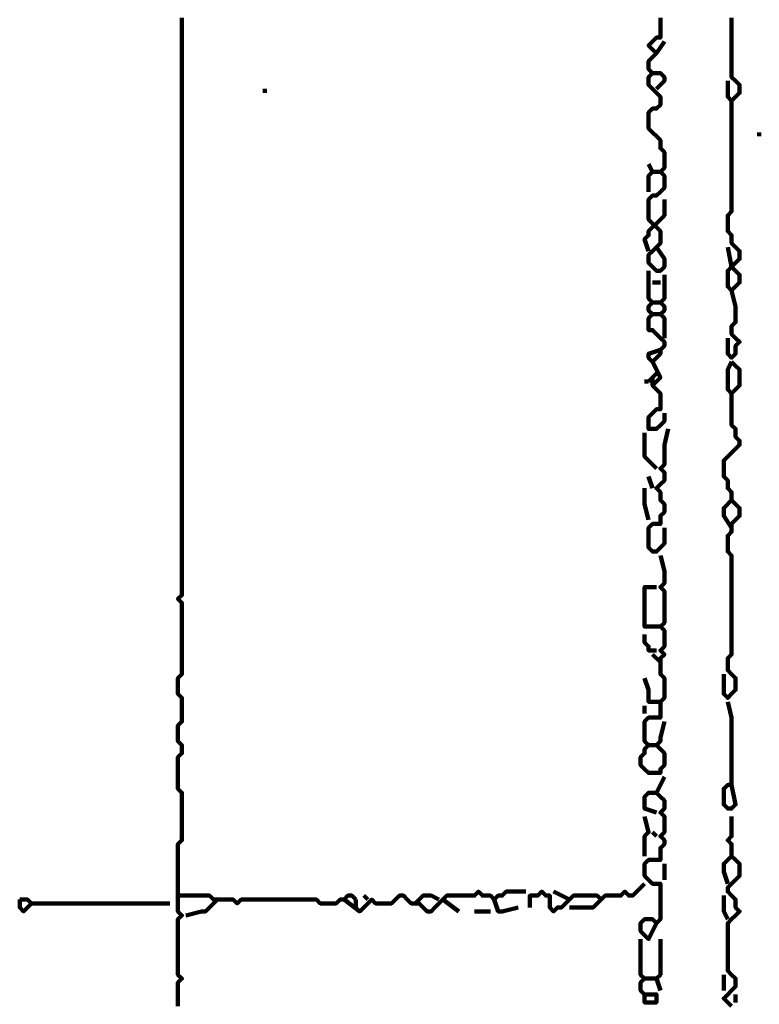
# Model space of a CAD drawing. Header units: metres. Extents: x 1704 to 4131, y 3282 to 4241.
# Tile 62 of 78: x 2256 to 2257.73, y 4226.36 to 4228.66. Entities that reach past the tile are written whole.
import ezdxf

# ---------------------------------------------------------------- set-up
doc = ezdxf.new("R2010")
doc.units = ezdxf.units.M
doc.layers.add('P', color=250, linetype='Continuous', lineweight=100)

msp = doc.modelspace()

# ---------------------------------------------------------------- linework, layer by layer
at = {"layer": 'P', "color": 0, "linetype": 'Continuous'}
for points in [[(2256.381, 4228.6615), (2256.381, 4228.6523), (2256.381, 4228.643), (2256.381, 4228.6338), (2256.381, 4228.6246), (2256.381, 4228.6153), (2256.381, 4228.6061), (2256.381, 4228.5969), (2256.381, 4228.5876), (2256.381, 4228.5784), (2256.381, 4228.5692), (2256.381, 4228.56), (2256.381, 4228.5507), (2256.381, 4228.5415), (2256.381, 4228.5323), (2256.381, 4228.523), (2256.381, 4228.5138), (2256.381, 4228.5046), (2256.381, 4228.4953), (2256.381, 4228.4861), (2256.381, 4228.4769), (2256.381, 4228.4676), (2256.381, 4228.4584), (2256.381, 4228.4492), (2256.381, 4228.44), (2256.381, 4228.4307), (2256.381, 4228.4215), (2256.381, 4228.4123), (2256.381, 4228.403), (2256.381, 4228.3938), (2256.381, 4228.3846), (2256.381, 4228.3753), (2256.381, 4228.3661), (2256.381, 4228.3569), (2256.381, 4228.3476), (2256.381, 4228.3384), (2256.381, 4228.3292), (2256.381, 4228.32), (2256.381, 4228.3107), (2256.381, 4228.3015), (2256.381, 4228.2923), (2256.381, 4228.283), (2256.381, 4228.2738), (2256.381, 4228.2646), (2256.381, 4228.2553), (2256.381, 4228.2461), (2256.381, 4228.2369), (2256.381, 4228.2276), (2256.381, 4228.2184), (2256.381, 4228.2092), (2256.381, 4228.2), (2256.381, 4228.1907), (2256.381, 4228.1815), (2256.381, 4228.1723), (2256.381, 4228.163), (2256.381, 4228.1538), (2256.381, 4228.1446), (2256.381, 4228.1353), (2256.381, 4228.1261), (2256.381, 4228.1169), (2256.381, 4228.1076), (2256.381, 4228.0984), (2256.381, 4228.0892), (2256.381, 4228.08), (2256.381, 4228.0707), (2256.381, 4228.0615), (2256.381, 4228.0523), (2256.381, 4228.043), (2256.381, 4228.0338), (2256.381, 4228.0246), (2256.381, 4228.0153), (2256.381, 4228.0061), (2256.381, 4227.9969), (2256.381, 4227.9876), (2256.381, 4227.9784), (2256.381, 4227.9692), (2256.381, 4227.96), (2256.381, 4227.9507), (2256.381, 4227.9415), (2256.381, 4227.9323), (2256.381, 4227.923), (2256.381, 4227.9138), (2256.381, 4227.9046), (2256.381, 4227.8953), (2256.381, 4227.8861), (2256.381, 4227.8769), (2256.381, 4227.8676), (2256.381, 4227.8584), (2256.381, 4227.8492), (2256.381, 4227.84), (2256.381, 4227.8307), (2256.381, 4227.8215), (2256.381, 4227.8123), (2256.381, 4227.803), (2256.381, 4227.7938), (2256.381, 4227.7846), (2256.381, 4227.7753), (2256.381, 4227.7661), (2256.381, 4227.7569), (2256.381, 4227.7476), (2256.381, 4227.7384), (2256.381, 4227.7292), (2256.381, 4227.72), (2256.381, 4227.7107), (2256.381, 4227.7015), (2256.381, 4227.6923), (2256.381, 4227.683), (2256.381, 4227.6738), (2256.381, 4227.6646), (2256.381, 4227.6553), (2256.381, 4227.6461), (2256.381, 4227.6369), (2256.381, 4227.6276), (2256.381, 4227.6184), (2256.381, 4227.6092), (2256.381, 4227.6), (2256.381, 4227.5907), (2256.381, 4227.5815), (2256.381, 4227.5723), (2256.381, 4227.563), (2256.381, 4227.5538), (2256.381, 4227.5446), (2256.381, 4227.5353), (2256.381, 4227.5261), (2256.381, 4227.5169), (2256.381, 4227.5076), (2256.381, 4227.4984), (2256.381, 4227.4892), (2256.381, 4227.48), (2256.381, 4227.4707), (2256.381, 4227.4615), (2256.381, 4227.4523), (2256.381, 4227.443), (2256.381, 4227.4338), (2256.381, 4227.4246), (2256.381, 4227.4153), (2256.381, 4227.4061), (2256.381, 4227.3969), (2256.381, 4227.3876), (2256.381, 4227.3784), (2256.381, 4227.3692), (2256.381, 4227.36), (2256.381, 4227.3507), (2256.381, 4227.3415), (2256.381, 4227.3323), (2256.381, 4227.323), (2256.381, 4227.3138), (2256.3718, 4227.3046), (2256.381, 4227.2953), (2256.381, 4227.2861), (2256.381, 4227.2769), (2256.381, 4227.2676), (2256.381, 4227.2584), (2256.381, 4227.2492), (2256.381, 4227.24), (2256.381, 4227.2307), (2256.381, 4227.2215), (2256.381, 4227.2123), (2256.381, 4227.203), (2256.381, 4227.1938), (2256.381, 4227.1846), (2256.381, 4227.1753), (2256.381, 4227.1661), (2256.381, 4227.1569), (2256.381, 4227.1476), (2256.381, 4227.1384), (2256.381, 4227.1292), (2256.3718, 4227.12), (2256.3718, 4227.1107), (2256.3718, 4227.1015), (2256.3718, 4227.0923), (2256.3718, 4227.083), (2256.381, 4227.0738), (2256.381, 4227.0646), (2256.381, 4227.0553), (2256.381, 4227.0461), (2256.381, 4227.0369), (2256.381, 4227.0276), (2256.381, 4227.0184), (2256.3718, 4227.0092), (2256.3718, 4227), (2256.3718, 4226.9907), (2256.3718, 4226.9815), (2256.3718, 4226.9723), (2256.381, 4226.963), (2256.381, 4226.9538), (2256.381, 4226.9446), (2256.3718, 4226.9353), (2256.3718, 4226.9261), (2256.3718, 4226.9169), (2256.3718, 4226.9076), (2256.3718, 4226.8984), (2256.3718, 4226.8892), (2256.3718, 4226.88), (2256.3718, 4226.8707), (2256.3718, 4226.8615), (2256.381, 4226.8523), (2256.381, 4226.843), (2256.381, 4226.8338), (2256.381, 4226.8246), (2256.381, 4226.8153), (2256.381, 4226.8061), (2256.381, 4226.7969), (2256.381, 4226.7876), (2256.381, 4226.7784), (2256.381, 4226.7692), (2256.381, 4226.76), (2256.381, 4226.7507), (2256.381, 4226.7415), (2256.3718, 4226.7323), (2256.3718, 4226.723), (2256.3718, 4226.7138), (2256.3718, 4226.7046), (2256.3718, 4226.6953), (2256.3718, 4226.6861), (2256.3718, 4226.6769), (2256.3718, 4226.6676), (2256.3718, 4226.6584), (2256.3718, 4226.6492), (2256.3718, 4226.64), (2256.3718, 4226.6307), (2256.3718, 4226.6215), (2256.3718, 4226.6123), (2256.381, 4226.6123), (2256.3903, 4226.6123), (2256.3995, 4226.6123), (2256.4087, 4226.6123), (2256.418, 4226.6123), (2256.4272, 4226.6123), (2256.4364, 4226.6123), (2256.4456, 4226.6123), (2256.4549, 4226.603), (2256.4641, 4226.603), (2256.4733, 4226.603), (2256.4826, 4226.603), (2256.4918, 4226.603), (2256.501, 4226.603), (2256.5103, 4226.5938), (2256.5195, 4226.603), (2256.5287, 4226.603), (2256.538, 4226.603), (2256.5472, 4226.603), (2256.5564, 4226.603), (2256.5656, 4226.603), (2256.5749, 4226.603), (2256.5841, 4226.603), (2256.5933, 4226.603), (2256.6026, 4226.603), (2256.6118, 4226.603), (2256.621, 4226.603), (2256.6303, 4226.603), (2256.6395, 4226.603), (2256.6487, 4226.603), (2256.658, 4226.603), (2256.6672, 4226.603), (2256.6764, 4226.603), (2256.6856, 4226.603), (2256.6949, 4226.603), (2256.7041, 4226.5938), (2256.7133, 4226.5938), (2256.7226, 4226.5938), (2256.7318, 4226.5938), (2256.741, 4226.5938), (2256.7503, 4226.603), (2256.7595, 4226.603), (2256.7687, 4226.6123), (2256.778, 4226.6123), (2256.7872, 4226.603)], [(2257.498, 4228.6615), (2257.498, 4228.6523), (2257.498, 4228.643), (2257.498, 4228.6338), (2257.498, 4228.6246), (2257.498, 4228.6153), (2257.4887, 4228.6153), (2257.4795, 4228.6061), (2257.4703, 4228.5969), (2257.4795, 4228.5876), (2257.4887, 4228.5784), (2257.4795, 4228.5692), (2257.4703, 4228.56), (2257.4703, 4228.5507), (2257.4703, 4228.5415), (2257.4795, 4228.5323), (2257.4703, 4228.523), (2257.4703, 4228.5138), (2257.4703, 4228.5046), (2257.4795, 4228.4953), (2257.4887, 4228.4861), (2257.498, 4228.4769), (2257.498, 4228.4676), (2257.498, 4228.4584), (2257.4887, 4228.4492), (2257.4795, 4228.4492), (2257.4703, 4228.44), (2257.4703, 4228.4307), (2257.4703, 4228.4215), (2257.4703, 4228.4123), (2257.4703, 4228.403), (2257.4795, 4228.3938), (2257.4887, 4228.3846), (2257.498, 4228.3753), (2257.498, 4228.3661), (2257.498, 4228.3569), (2257.5072, 4228.3476), (2257.5072, 4228.3384), (2257.5072, 4228.3292), (2257.5072, 4228.32), (2257.5072, 4228.3107), (2257.498, 4228.3015), (2257.5072, 4228.2923), (2257.5072, 4228.283), (2257.5072, 4228.2738), (2257.5072, 4228.2646), (2257.498, 4228.2553), (2257.4887, 4228.2461), (2257.4795, 4228.2461), (2257.4703, 4228.2369), (2257.4703, 4228.2276), (2257.4703, 4228.2184), (2257.4703, 4228.2092), (2257.4703, 4228.2), (2257.4703, 4228.1907), (2257.4795, 4228.1815), (2257.4887, 4228.1723), (2257.498, 4228.163), (2257.498, 4228.1538), (2257.498, 4228.1446), (2257.498, 4228.1353), (2257.4887, 4228.1261), (2257.4795, 4228.1169), (2257.4703, 4228.1076), (2257.4703, 4228.0984), (2257.4703, 4228.0892), (2257.4795, 4228.08), (2257.4887, 4228.0707), (2257.498, 4228.0707), (2257.5072, 4228.08), (2257.5072, 4228.0892), (2257.5072, 4228.0984), (2257.4887, 4228.1261)], [(2257.6641, 4228.6615), (2257.6641, 4228.6523), (2257.6641, 4228.643), (2257.6641, 4228.6338), (2257.6641, 4228.6246), (2257.6641, 4228.6153), (2257.6641, 4228.6061), (2257.6641, 4228.5969), (2257.6641, 4228.5876), (2257.6641, 4228.5784), (2257.6641, 4228.5692), (2257.6641, 4228.56), (2257.6641, 4228.5507), (2257.6641, 4228.5415), (2257.6641, 4228.5323), (2257.6641, 4228.523), (2257.6733, 4228.5138), (2257.6826, 4228.5046), (2257.6826, 4228.4953), (2257.6826, 4228.4861), (2257.6733, 4228.4769), (2257.6641, 4228.4676), (2257.6549, 4228.4769), (2257.6549, 4228.5138)], [(2257.5072, 4228.6061), (2257.4887, 4228.5784)], [(2257.4795, 4228.5323), (2257.498, 4228.5323), (2257.5072, 4228.523), (2257.5072, 4228.5138), (2257.4887, 4228.4953)], [(2256.5749, 4228.4953), (2256.5749, 4228.4861)], [(2257.6641, 4228.4676), (2257.6641, 4228.4307), (2257.6641, 4228.4215), (2257.6641, 4228.4123), (2257.6641, 4228.403), (2257.6641, 4228.3938), (2257.6641, 4228.3846), (2257.6641, 4228.3753), (2257.6641, 4228.3661), (2257.6641, 4228.3569), (2257.6641, 4228.3476), (2257.6641, 4228.3384), (2257.6641, 4228.3292), (2257.6641, 4228.32), (2257.6641, 4228.3107), (2257.6641, 4228.3015), (2257.6641, 4228.2923), (2257.6641, 4228.283), (2257.6641, 4228.2738), (2257.6641, 4228.2646), (2257.6641, 4228.2553), (2257.6641, 4228.2461), (2257.6641, 4228.2369), (2257.6641, 4228.2276), (2257.6641, 4228.2184), (2257.6641, 4228.2092), (2257.6549, 4228.2), (2257.6549, 4228.1907), (2257.6549, 4228.1815), (2257.6549, 4228.1723), (2257.6549, 4228.163), (2257.6641, 4228.1538), (2257.6641, 4228.1446), (2257.6641, 4228.1353), (2257.6733, 4228.1261), (2257.6826, 4228.1169), (2257.6826, 4228.1076), (2257.6826, 4228.0984), (2257.6733, 4228.0892), (2257.6641, 4228.08), (2257.6549, 4228.0707), (2257.6549, 4228.0615), (2257.6549, 4228.0523), (2257.6549, 4228.043), (2257.6549, 4228.0338), (2257.6641, 4228.0246), (2257.6733, 4228.0338), (2257.6826, 4228.043), (2257.6826, 4228.0523), (2257.6826, 4228.0615), (2257.6733, 4228.0707), (2257.6641, 4228.08), (2257.6549, 4228.1261)], [(2257.7287, 4228.3938), (2257.7287, 4228.3846)], [(2257.4703, 4228.32), (2257.4795, 4228.3015), (2257.4703, 4228.2923), (2257.4703, 4228.283), (2257.4703, 4228.2553)], [(2257.4795, 4228.3015), (2257.498, 4228.3015)], [(2257.5072, 4228.2369), (2257.5072, 4228.2), (2257.498, 4228.1907), (2257.4887, 4228.1815), (2257.4795, 4228.1723), (2257.4703, 4228.163), (2257.4703, 4228.1538), (2257.461, 4228.1446), (2257.4703, 4228.1169)], [(2257.4703, 4228.0707), (2257.4703, 4228.0338), (2257.4703, 4228.0246), (2257.4703, 4228.0153), (2257.4703, 4228.0061), (2257.4795, 4227.9969), (2257.4703, 4227.9876), (2257.4703, 4227.9784), (2257.4795, 4227.9692), (2257.4703, 4227.96), (2257.4703, 4227.9507), (2257.4703, 4227.9415), (2257.4703, 4227.9323), (2257.4795, 4227.9323), (2257.4887, 4227.923), (2257.498, 4227.9138), (2257.5072, 4227.9046), (2257.5072, 4227.8953), (2257.498, 4227.8861), (2257.498, 4227.8769), (2257.4887, 4227.8676), (2257.4795, 4227.8584), (2257.4703, 4227.8676), (2257.4703, 4227.8769), (2257.498, 4227.8861)], [(2257.4795, 4228.043), (2257.498, 4228.043)], [(2257.5072, 4228.0615), (2257.5072, 4228.0246), (2257.5072, 4228.0153), (2257.5072, 4228.0061), (2257.498, 4227.9969), (2257.5072, 4227.9876), (2257.5072, 4227.9784), (2257.498, 4227.9692), (2257.5072, 4227.96), (2257.5072, 4227.9507), (2257.5072, 4227.9415), (2257.5072, 4227.9323), (2257.5072, 4227.9138)], [(2257.6641, 4228.0246), (2257.6733, 4227.9876), (2257.6733, 4227.9784), (2257.6733, 4227.9692), (2257.6733, 4227.96), (2257.6733, 4227.9507), (2257.6641, 4227.9415), (2257.6641, 4227.9323), (2257.6641, 4227.923), (2257.6733, 4227.9138), (2257.6826, 4227.9046), (2257.6733, 4227.8953), (2257.6733, 4227.8861), (2257.6733, 4227.8769), (2257.6641, 4227.8676), (2257.6549, 4227.8769), (2257.6549, 4227.9138)], [(2257.4795, 4227.9969), (2257.498, 4227.9969)], [(2257.4795, 4227.9692), (2257.498, 4227.9692)], [(2257.4795, 4227.8584), (2257.498, 4227.8215), (2257.4887, 4227.8123), (2257.4795, 4227.803), (2257.4887, 4227.7938), (2257.498, 4227.7846), (2257.498, 4227.7753), (2257.498, 4227.7661), (2257.498, 4227.7569), (2257.498, 4227.7476), (2257.4887, 4227.7476), (2257.4795, 4227.7384), (2257.4703, 4227.7292), (2257.4703, 4227.72), (2257.4703, 4227.7107), (2257.4703, 4227.7015), (2257.4795, 4227.7015), (2257.4887, 4227.7015), (2257.498, 4227.7107), (2257.5072, 4227.72), (2257.5072, 4227.7384)], [(2257.6641, 4227.8584), (2257.6733, 4227.8492), (2257.6826, 4227.84), (2257.6826, 4227.8307), (2257.6826, 4227.8215), (2257.6826, 4227.8123), (2257.6826, 4227.803), (2257.6733, 4227.7938), (2257.6641, 4227.7846), (2257.6549, 4227.7938), (2257.6549, 4227.803), (2257.6549, 4227.8123), (2257.6549, 4227.8215), (2257.6549, 4227.8307), (2257.6549, 4227.84), (2257.6641, 4227.8584)], [(2257.4887, 4227.8307), (2257.4703, 4227.8123)], [(2257.4795, 4227.8215), (2257.4795, 4227.803)], [(2257.461, 4227.8123), (2257.4703, 4227.8123)], [(2257.6641, 4227.7846), (2257.6641, 4227.7476), (2257.6641, 4227.7384), (2257.6641, 4227.7292), (2257.6641, 4227.72), (2257.6641, 4227.7107), (2257.6733, 4227.7015), (2257.6733, 4227.6923), (2257.6733, 4227.683), (2257.6826, 4227.6738), (2257.6826, 4227.6646), (2257.6733, 4227.6553), (2257.6641, 4227.6461), (2257.6549, 4227.6369), (2257.6456, 4227.6276), (2257.6456, 4227.6184), (2257.6456, 4227.6092), (2257.6456, 4227.6), (2257.6456, 4227.5907), (2257.6549, 4227.5815), (2257.6549, 4227.5723), (2257.6549, 4227.563), (2257.6641, 4227.5538), (2257.6641, 4227.5446), (2257.6641, 4227.5353), (2257.6733, 4227.5261), (2257.6826, 4227.5169), (2257.6826, 4227.5076), (2257.6826, 4227.4984), (2257.6733, 4227.4892), (2257.6641, 4227.48), (2257.6641, 4227.4707), (2257.6641, 4227.4615), (2257.6549, 4227.4523), (2257.6549, 4227.443), (2257.6549, 4227.4338), (2257.6549, 4227.4246), (2257.6549, 4227.4153), (2257.6641, 4227.4061), (2257.6641, 4227.3969), (2257.6641, 4227.3876), (2257.6641, 4227.3784), (2257.6641, 4227.3692), (2257.6641, 4227.36), (2257.6641, 4227.3507), (2257.6641, 4227.3415), (2257.6641, 4227.3323), (2257.6641, 4227.323), (2257.6641, 4227.3138), (2257.6641, 4227.3046), (2257.6641, 4227.2953), (2257.6641, 4227.2861), (2257.6641, 4227.2769), (2257.6641, 4227.2676), (2257.6641, 4227.2584), (2257.6641, 4227.2492), (2257.6641, 4227.24), (2257.6641, 4227.2307), (2257.6641, 4227.2215), (2257.6641, 4227.2123), (2257.6641, 4227.203), (2257.6641, 4227.1938), (2257.6641, 4227.1846), (2257.6641, 4227.1753), (2257.6549, 4227.1661), (2257.6549, 4227.1569), (2257.6549, 4227.1476), (2257.6549, 4227.1384), (2257.6641, 4227.1292), (2257.6733, 4227.12), (2257.6733, 4227.1107), (2257.6733, 4227.1015), (2257.6733, 4227.0923), (2257.6641, 4227.083), (2257.6549, 4227.0738), (2257.6456, 4227.083), (2257.6456, 4227.1292)], [(2257.5164, 4227.7015), (2257.5072, 4227.6646), (2257.5072, 4227.6553), (2257.5072, 4227.6461), (2257.5072, 4227.6369), (2257.5072, 4227.6276), (2257.5072, 4227.6184), (2257.498, 4227.6092), (2257.5072, 4227.6), (2257.5072, 4227.5907), (2257.5072, 4227.5815), (2257.498, 4227.5723), (2257.4887, 4227.563), (2257.498, 4227.5538), (2257.498, 4227.5446), (2257.498, 4227.5353), (2257.5072, 4227.5261), (2257.5072, 4227.5169), (2257.5072, 4227.5076), (2257.498, 4227.4984), (2257.498, 4227.4892), (2257.498, 4227.48), (2257.4887, 4227.48), (2257.4795, 4227.48), (2257.4703, 4227.4707), (2257.4703, 4227.4615), (2257.4703, 4227.4523), (2257.4703, 4227.443), (2257.4703, 4227.4338), (2257.4703, 4227.4246), (2257.4795, 4227.4153), (2257.4887, 4227.4153), (2257.498, 4227.4246), (2257.5072, 4227.4338), (2257.5072, 4227.443), (2257.5072, 4227.4523), (2257.5072, 4227.4707)], [(2257.461, 4227.6923), (2257.461, 4227.6553), (2257.461, 4227.6461), (2257.461, 4227.6369), (2257.4887, 4227.6092)], [(2257.4703, 4227.5907), (2257.4795, 4227.563)], [(2257.461, 4227.563), (2257.461, 4227.5353), (2257.461, 4227.5261), (2257.4703, 4227.4892)], [(2257.6641, 4227.5353), (2257.6456, 4227.5169), (2257.6456, 4227.5076), (2257.6456, 4227.4984), (2257.6641, 4227.4707)], [(2257.498, 4227.4061), (2257.5072, 4227.3692), (2257.5072, 4227.36), (2257.5072, 4227.3507), (2257.5072, 4227.3415), (2257.498, 4227.3323), (2257.5072, 4227.323), (2257.5072, 4227.3138), (2257.5072, 4227.3046), (2257.5072, 4227.2953), (2257.5072, 4227.2861), (2257.5072, 4227.2769), (2257.5072, 4227.2676), (2257.5072, 4227.2584), (2257.5072, 4227.2492), (2257.498, 4227.24), (2257.5072, 4227.2307), (2257.5072, 4227.2215), (2257.5072, 4227.2123), (2257.5072, 4227.203), (2257.5072, 4227.1938), (2257.498, 4227.1846), (2257.5072, 4227.1753), (2257.498, 4227.1661), (2257.498, 4227.1569), (2257.498, 4227.1476), (2257.498, 4227.1384), (2257.498, 4227.1292), (2257.5072, 4227.12), (2257.5072, 4227.1107), (2257.5072, 4227.1015), (2257.5072, 4227.0923), (2257.5072, 4227.083), (2257.5072, 4227.0738), (2257.498, 4227.0646), (2257.498, 4227.0553), (2257.498, 4227.0461), (2257.498, 4227.0369), (2257.498, 4227.0276), (2257.4887, 4227.0276), (2257.4795, 4227.0276), (2257.4703, 4227.0276), (2257.461, 4227.0184), (2257.461, 4227.0092), (2257.461, 4227), (2257.461, 4226.9907), (2257.461, 4226.9815), (2257.461, 4226.9723), (2257.4703, 4226.963), (2257.461, 4226.9538), (2257.461, 4226.9446), (2257.4518, 4226.9353), (2257.4518, 4226.9261), (2257.4518, 4226.9169), (2257.461, 4226.9076), (2257.4703, 4226.8984), (2257.4795, 4226.8984), (2257.4887, 4226.8984), (2257.498, 4226.8984), (2257.498, 4226.9076), (2257.5072, 4226.9169), (2257.5072, 4226.9261), (2257.5072, 4226.9353), (2257.5072, 4226.9446), (2257.498, 4226.9538), (2257.4887, 4226.963), (2257.498, 4226.9723), (2257.498, 4226.9815), (2257.5072, 4227.0184)], [(2257.498, 4227.24), (2257.461, 4227.24), (2257.461, 4227.2492), (2257.461, 4227.2584), (2257.461, 4227.2676), (2257.461, 4227.2769), (2257.461, 4227.2861), (2257.461, 4227.2953), (2257.461, 4227.3046), (2257.461, 4227.3138), (2257.461, 4227.323), (2257.461, 4227.3323), (2257.4887, 4227.3323)], [(2257.461, 4227.2215), (2257.461, 4227.203), (2257.4703, 4227.1938), (2257.4703, 4227.1846), (2257.4887, 4227.1846)], [(2257.4795, 4227.1753), (2257.498, 4227.1569)], [(2257.461, 4227.12), (2257.4703, 4227.0923), (2257.4703, 4227.083), (2257.4703, 4227.0738), (2257.4703, 4227.0646), (2257.4795, 4227.0646), (2257.498, 4227.0646)], [(2257.461, 4227.0553), (2257.461, 4227.0369)], [(2257.6549, 4227.0646), (2257.6641, 4227.0276), (2257.6641, 4227.0184), (2257.6641, 4227.0092), (2257.6641, 4227), (2257.6641, 4226.9907), (2257.6641, 4226.9815), (2257.6641, 4226.9723), (2257.6641, 4226.963), (2257.6641, 4226.9538), (2257.6641, 4226.9446), (2257.6641, 4226.9353), (2257.6641, 4226.9261), (2257.6641, 4226.9169), (2257.6641, 4226.9076), (2257.6641, 4226.8984), (2257.6641, 4226.8892), (2257.6641, 4226.88), (2257.6641, 4226.8707), (2257.6549, 4226.8707), (2257.6456, 4226.8615), (2257.6456, 4226.8523), (2257.6456, 4226.843), (2257.6456, 4226.8338), (2257.6456, 4226.8246), (2257.6549, 4226.8153), (2257.6641, 4226.8153), (2257.6733, 4226.8246), (2257.6641, 4226.8707)], [(2257.4703, 4226.963), (2257.4887, 4226.963)], [(2257.5072, 4226.8892), (2257.4887, 4226.8523), (2257.498, 4226.843), (2257.5072, 4226.8338), (2257.5072, 4226.8246), (2257.5072, 4226.8153), (2257.498, 4226.8061), (2257.5072, 4226.7969), (2257.5072, 4226.7876), (2257.5072, 4226.7784), (2257.5072, 4226.7692), (2257.5072, 4226.76), (2257.498, 4226.7507), (2257.5072, 4226.7415), (2257.5072, 4226.7323), (2257.498, 4226.723), (2257.498, 4226.7138), (2257.498, 4226.7046), (2257.498, 4226.6953), (2257.4887, 4226.6953), (2257.4795, 4226.6953), (2257.4703, 4226.6953), (2257.461, 4226.6861), (2257.461, 4226.6769), (2257.461, 4226.6676), (2257.461, 4226.6584), (2257.4703, 4226.6492), (2257.4795, 4226.64), (2257.4887, 4226.64), (2257.498, 4226.64), (2257.498, 4226.6307), (2257.498, 4226.6215), (2257.498, 4226.6123), (2257.498, 4226.603), (2257.498, 4226.5938), (2257.498, 4226.5846), (2257.498, 4226.5753), (2257.498, 4226.5661), (2257.498, 4226.5569), (2257.4887, 4226.5476), (2257.4795, 4226.5569), (2257.4703, 4226.5569), (2257.461, 4226.5569), (2257.4518, 4226.5476), (2257.4518, 4226.5384), (2257.4518, 4226.5292), (2257.461, 4226.52), (2257.4703, 4226.5107), (2257.4887, 4226.5476)], [(2257.4887, 4226.8061), (2257.461, 4226.8153), (2257.461, 4226.8246), (2257.461, 4226.8338), (2257.461, 4226.843), (2257.4703, 4226.8523), (2257.4887, 4226.8523)], [(2257.461, 4226.7969), (2257.4703, 4226.76), (2257.461, 4226.7507), (2257.461, 4226.7415), (2257.461, 4226.7046)], [(2257.6641, 4226.7969), (2257.6641, 4226.76), (2257.6641, 4226.7507), (2257.6549, 4226.7415), (2257.6641, 4226.7323), (2257.6641, 4226.723), (2257.6641, 4226.7138), (2257.6641, 4226.7046), (2257.6733, 4226.6953), (2257.6826, 4226.6861), (2257.6826, 4226.6769), (2257.6826, 4226.6676), (2257.6826, 4226.6584), (2257.6733, 4226.6492), (2257.6641, 4226.64), (2257.6549, 4226.6307), (2257.6549, 4226.6215), (2257.6641, 4226.6123), (2257.6733, 4226.603), (2257.6733, 4226.5938), (2257.6733, 4226.5846), (2257.6826, 4226.5753), (2257.6733, 4226.5661), (2257.6641, 4226.5569), (2257.6549, 4226.5476), (2257.6549, 4226.5384), (2257.6549, 4226.5292), (2257.6549, 4226.52), (2257.6549, 4226.5107), (2257.6549, 4226.5015), (2257.6549, 4226.4923), (2257.6549, 4226.483), (2257.6549, 4226.4738), (2257.6549, 4226.4646), (2257.6549, 4226.4553), (2257.6549, 4226.4461), (2257.6549, 4226.4369), (2257.6641, 4226.4276), (2257.6733, 4226.4184), (2257.6733, 4226.4092), (2257.6733, 4226.4), (2257.6641, 4226.3907), (2257.6549, 4226.3815), (2257.6456, 4226.3723), (2257.6549, 4226.363), (2257.6641, 4226.3538)], [(2257.4795, 4226.76), (2257.4887, 4226.7507)], [(2257.6641, 4226.7046), (2257.6456, 4226.6861), (2257.6456, 4226.6769), (2257.6456, 4226.6676), (2257.6549, 4226.64)], [(2257.5072, 4226.6861), (2257.5072, 4226.6492)], [(2256.7595, 4226.603), (2256.7964, 4226.5753), (2256.8056, 4226.5846), (2256.8149, 4226.5938), (2256.8241, 4226.603), (2256.8333, 4226.5938), (2256.8426, 4226.5938), (2256.8518, 4226.5938), (2256.861, 4226.5938), (2256.8703, 4226.5938), (2256.8795, 4226.603), (2256.8887, 4226.6123), (2256.898, 4226.6123), (2256.9072, 4226.603), (2256.9164, 4226.5938), (2256.9256, 4226.5938), (2256.9349, 4226.5938), (2256.9441, 4226.5846), (2256.9533, 4226.5753), (2256.9626, 4226.5753), (2256.9718, 4226.5846), (2256.981, 4226.5938), (2256.9903, 4226.603), (2256.9995, 4226.6123), (2257.0087, 4226.6123), (2257.018, 4226.6123), (2257.0272, 4226.6123), (2257.0364, 4226.6123), (2257.0456, 4226.6123), (2257.0549, 4226.6123), (2257.0641, 4226.6123), (2257.0733, 4226.6215), (2257.0826, 4226.6123), (2257.0918, 4226.6123), (2257.101, 4226.6123), (2257.1103, 4226.603), (2257.1195, 4226.6123), (2257.1287, 4226.6123), (2257.138, 4226.6215), (2257.1472, 4226.6215), (2257.1841, 4226.6215)], [(2257.461, 4226.64), (2257.4333, 4226.6123), (2257.4241, 4226.6123), (2257.4149, 4226.6215), (2257.4056, 4226.6123), (2257.3964, 4226.6123), (2257.3872, 4226.6123), (2257.378, 4226.6123), (2257.3687, 4226.6123), (2257.3595, 4226.603), (2257.3503, 4226.6123), (2257.341, 4226.6123), (2257.3318, 4226.6123), (2257.3226, 4226.6123), (2257.3133, 4226.6123), (2257.3041, 4226.6123), (2257.2949, 4226.6123), (2257.2856, 4226.603), (2257.2764, 4226.5938), (2257.2672, 4226.5846), (2257.258, 4226.5846), (2257.2487, 4226.5753), (2257.2395, 4226.5846), (2257.2395, 4226.5938), (2257.2395, 4226.603), (2257.2395, 4226.6123), (2257.2303, 4226.6123), (2257.221, 4226.6215), (2257.2118, 4226.6123), (2257.2026, 4226.6123), (2257.1933, 4226.6123), (2257.1933, 4226.603), (2257.1933, 4226.5846)], [(2257.2487, 4226.6215), (2257.2856, 4226.603)], [(2256.0026, 4226.603), (2256.0118, 4226.603), (2256.021, 4226.603), (2256.0303, 4226.5938), (2256.021, 4226.5846), (2256.0118, 4226.5753), (2256.0026, 4226.5846), (2256.0026, 4226.603)], [(2256.3718, 4226.6123), (2256.3718, 4226.5753), (2256.381, 4226.5661), (2256.3718, 4226.5569), (2256.3718, 4226.5476), (2256.3718, 4226.5384), (2256.3718, 4226.5292), (2256.3718, 4226.52), (2256.3718, 4226.5107), (2256.3718, 4226.5015), (2256.3718, 4226.4923), (2256.3718, 4226.483), (2256.3718, 4226.4738), (2256.3718, 4226.4646), (2256.3718, 4226.4553), (2256.3718, 4226.4461), (2256.3718, 4226.4369), (2256.3718, 4226.4276), (2256.381, 4226.4184), (2256.3718, 4226.4092), (2256.3718, 4226.4), (2256.3718, 4226.3907), (2256.3718, 4226.3815), (2256.3718, 4226.3723), (2256.3718, 4226.363), (2256.3718, 4226.3538)], [(2256.4641, 4226.603), (2256.4364, 4226.5753), (2256.4272, 4226.5753), (2256.3903, 4226.5661)], [(2256.7872, 4226.603), (2256.7872, 4226.5846)], [(2256.8056, 4226.6123), (2256.8149, 4226.603)], [(2256.9256, 4226.5938), (2256.9441, 4226.6123), (2256.9533, 4226.6123), (2256.9626, 4226.6123), (2256.981, 4226.603)], [(2256.9903, 4226.603), (2257.0272, 4226.5753)], [(2257.1103, 4226.603), (2257.1195, 4226.5753), (2257.1287, 4226.5753), (2257.1656, 4226.5846)], [(2257.3595, 4226.603), (2257.341, 4226.5846), (2257.3318, 4226.5846), (2257.3226, 4226.5846), (2257.2856, 4226.5846)], [(2257.6456, 4226.6123), (2257.6456, 4226.5938), (2257.6456, 4226.5846), (2257.6456, 4226.5753), (2257.6549, 4226.5569)], [(2256.0303, 4226.5938), (2256.0672, 4226.5938), (2256.0764, 4226.5938), (2256.0856, 4226.5938), (2256.0949, 4226.5938), (2256.1041, 4226.5938), (2256.1133, 4226.5938), (2256.1226, 4226.5938), (2256.1318, 4226.5938), (2256.141, 4226.5938), (2256.1503, 4226.5938), (2256.1595, 4226.5938), (2256.1687, 4226.5938), (2256.178, 4226.5938), (2256.1872, 4226.5938), (2256.1964, 4226.5938), (2256.2056, 4226.5938), (2256.2149, 4226.5938), (2256.2241, 4226.5938), (2256.2333, 4226.5938), (2256.2426, 4226.5938), (2256.2518, 4226.5938), (2256.261, 4226.5938), (2256.2703, 4226.5938), (2256.2795, 4226.5938), (2256.2887, 4226.5938), (2256.298, 4226.5938), (2256.3072, 4226.5938), (2256.3533, 4226.5938)], [(2257.0641, 4226.5753), (2257.101, 4226.5753)], [(2257.4518, 4226.5107), (2257.4518, 4226.4738), (2257.4518, 4226.4646), (2257.4518, 4226.4553), (2257.4518, 4226.4461), (2257.4518, 4226.4369), (2257.4518, 4226.4276), (2257.461, 4226.4184), (2257.4518, 4226.4092), (2257.4518, 4226.4), (2257.4518, 4226.3907), (2257.461, 4226.3815), (2257.4703, 4226.3815), (2257.4795, 4226.3815), (2257.4887, 4226.3815), (2257.4887, 4226.3723), (2257.4887, 4226.363), (2257.4795, 4226.363), (2257.4703, 4226.363), (2257.461, 4226.363), (2257.461, 4226.3815)], [(2257.498, 4226.5107), (2257.498, 4226.4738), (2257.498, 4226.4646), (2257.498, 4226.4553), (2257.498, 4226.4461), (2257.498, 4226.4369), (2257.498, 4226.4276), (2257.4887, 4226.4184), (2257.498, 4226.3907)], [(2257.461, 4226.4184), (2257.4887, 4226.4184)], [(2257.6456, 4226.4276), (2257.6456, 4226.3907)], [(2257.6733, 4226.3815), (2257.6733, 4226.363)]]:
    msp.add_lwpolyline(points, dxfattribs=at)

doc.saveas('drawing.dxf')
